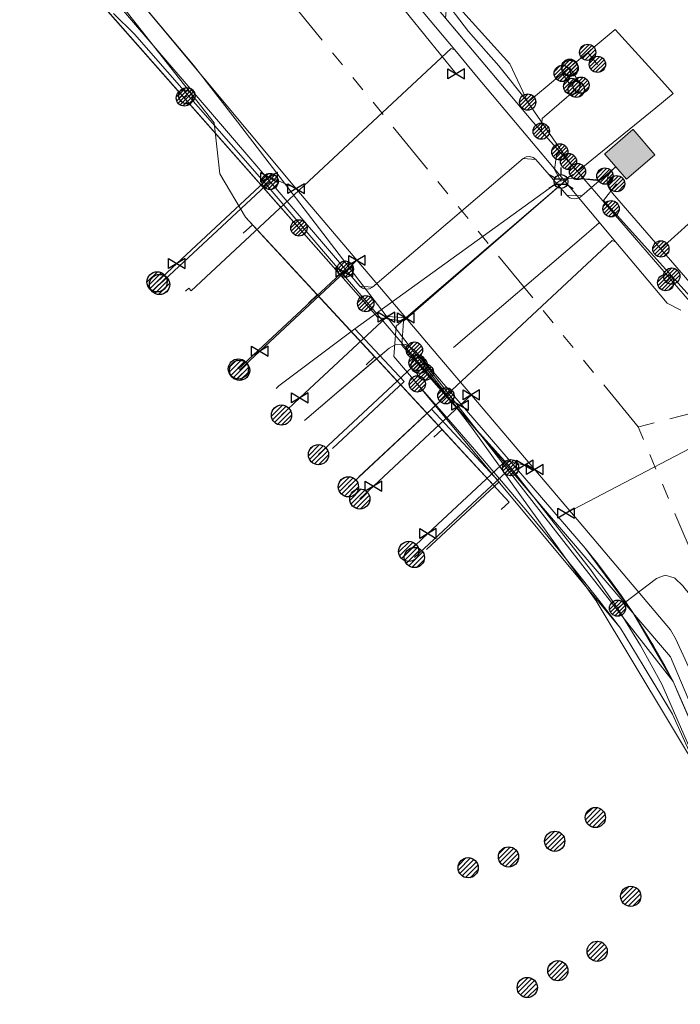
# Model space of a CAD drawing. Header units: metres. Extents: x 197355 to 199157, y 355772 to 356286.
# Tile 145 of 256: x 197739 to 197776, y 356157 to 356212. Entities that reach past the tile are written whole.
import ezdxf
from ezdxf.enums import TextEntityAlignment as Align
from ezdxf.lldxf.tags import DXFTag

# ---------------------------------------------------------------- set-up
doc = ezdxf.new("R2010")
doc.units = ezdxf.units.M
doc.linetypes.add('RI-GWA', pattern=[18.45, 6, -1.8, 1.75, -1.8, 1.75, -1.8, 1.75, -1.8])
for name, color, linetype, lineweight in [('B-WE-KL-DATA_ENEXISNETBEHEERB.V.-G', 90, 'KL-DATA-N', 18), ('B-WE-KL-DATA_HULPSTUK_KPNB.V.-S', 90, 'Continuous', 25), ('B-WE-KL-DATA_KABELBUNDEL_KPNB.V.-G', 90, 'Continuous', 18), ('B-WE-KL-DATA_KABELBUNDEL_ZIGGOB.V.-G', 94, 'Continuous', 18), ('B-WE-KL-DATA_TELECOM_ZIGGOB.V.-G', 94, 'KL-TELECOM-ALGEMEEN-N', 18), ('B-WE-KL-ET_LS_ENEXISNETBEHEERB.V.-G', 190, 'KL-LS-N', 18), ('B-WE-KL-ET_LS_HULPSTUK_ENEXISNETBEHEERB.V.-G', 190, 'Continuous', 18), ('B-WE-KL-ET_LS_HULPSTUK_ENEXISNETBEHEERB.V.-S', 190, 'Continuous', 25), ('B-WE-KL-ET_LS_KABELBUNDEL_ENEXISNETBEHEERB.V.-G', 190, 'KL-BUNDEL-N', 18), ('B-WE-KL-ET_LS_PUTKAST_ENEXISNETBEHEERB.V.-G', 190, 'Continuous', 18), ('B-WE-KL-ET_LS_PUTKAST_ENEXISNETBEHEERB.V.-V', 190, 'Continuous', 18), ('B-WE-KL-ET_MS_10 kV_ENEXISNETBEHEERB.V.-G', 130, 'KL-MS-N', 18), ('B-WE-KL-ET_MS_ENEXISNETBEHEERB.V.-G', 130, 'KL-MS-N', 18), ('B-WE-KL-ET_MS_HULPSTUK_MOF_ENEXISNETBEHEERB.V.-S', 130, 'Continuous', 25), ('B-WE-KL-GAS_HULPSTUK_ENEXISNETBEHEERB.V.-S', 30, 'Continuous', 25), ('B-WE-KL-GAS_LD_AANSLUITLEIDING_30 MBAR_PE_32_ENEXISNETBEHEERB.V.-G', 50, 'KL-GAS-LD-N', 18), ('B-WE-KL-GAS_LD_ENEXISNETBEHEERB.V.-G', 50, 'KL-GAS-LD-N', 18), ('B-WE-KL-GAS_LD_HOOFDLEIDING_30 MBAR_PVC_ENEXISNETBEHEERB.V.-G', 50, 'KL-GAS-LD-N', 18), ('B-WE-KL-WATER_TRANSPORTLEIDING_NVWATERLEIDINGMAATSCHAPPIJLIMBURG-G', 170, 'KL-WATER-TR-N', 18), ('B-WE-OG-BEBOUWING_LAGE TRAFO_ENEXISNETBEHEERB.V.-G', 7, 'Continuous', 18), ('B-WE-OG-BEBOUWING_LAGE TRAFO_ENEXISNETBEHEERB.V.-V', 7, 'Continuous', 18), ('B-WE-RI-GWA_GEMEENTEROERMOND-G', 30, 'RI-GWA', 18)]:
    doc.layers.add(name, color=color, linetype=linetype, lineweight=lineweight)
doc.styles.add('NLCS-ISO', font='NLCS-ISO.ttf')
doc.styles.get("Standard").update_dxf_attribs({"font": 'isocp.shx'})
doc.linetypes.add('KL-BUNDEL-N', pattern='A,28,-5,[103,NLCS.SHX,S=1.25,R=0,X=0,Y=0],-5,[103,NLCS.SHX,S=1.25,R=0,X=0,Y=0],-5,[103,NLCS.SHX,S=1.25,R=0,X=0,Y=0],-5,[103,NLCS.SHX,S=1.25,R=0,X=0,Y=0],-5', length=53)
tags = doc.linetypes.add('KL-DATA-N', pattern='A,4,-1,[101,NLCS.SHX,S=0.5,R=0,X=0,Y=0],-1,4,-1,["D",Standard,S=1,R=0,X=-0.25,Y=-0.5],-1.5', length=12.5).pattern_tags.tags
tags[18] = DXFTag(74, 10)
tags = doc.linetypes.add('KL-GAS-LD-N', pattern='A,4,-1,[69,NLCS.SHX,S=0.5,R=0,X=0,Y=0],-1,4,-1,["L",Standard,S=1,R=0,X=0.25,Y=-0.5],-2', length=13).pattern_tags.tags
tags[18] = DXFTag(74, 10)
tags = doc.linetypes.add('KL-LS-N', pattern='A,4,-1,[103,NLCS.SHX,S=0.75,R=0,X=0,Y=0],-1,4,-1,["L",Standard,S=1,R=0,X=0,Y=-0.5],-2', length=13).pattern_tags.tags
tags[18] = DXFTag(74, 10)
tags = doc.linetypes.add('KL-MS-N', pattern='A,4,-1,[103,NLCS.SHX,S=0.75,R=0,X=0,Y=0],-1,4,-1,["M",Standard,S=1,R=0,X=0,Y=-0.5],-2', length=13).pattern_tags.tags
tags[18] = DXFTag(74, 10)
doc.linetypes.add('KL-TELECOM-ALGEMEEN-N', pattern='A,7,-1,[101,NLCS.SHX,S=0.5,R=0,X=0,Y=0],-1', length=9)
doc.linetypes.add('KL-WATER-TR-N', pattern='A,7,-0.5,[168,NLCS.SHX,S=0.75,R=0,X=0.75,Y=0],-2,[168,NLCS.SHX,S=0.75,R=0,X=0.75,Y=0],-2', length=11.5)

# ---------------------------------------------------------------- blocks, each defined once
blk = doc.blocks.new('SKL-ET_HULP_MOF-SO')
h = blk.add_hatch()
h.set_pattern_fill('ANSI31', color=256, scale=6, style=0)
h.set_pattern_definition([(45, (-2.25, -126.982), (-0.53033, 0.53033), [])])
edge = h.paths.add_edge_path()
edge.add_arc((0, 0), 2.25, 0, 360)
at = {"linetype": 'Continuous'}
blk.add_circle((0, 0), 2.25, dxfattribs=at)
blk = doc.blocks.new('SKL-WTB_HULP_AFSLUITER-SO')
for p, q in [((2.3, 1.37), (-2.3, -1.37)), ((-2.3, 1.37), (2.3, -1.37)), ((2.3, -1.37), (2.3, 1.37))]:
    blk.add_line(p, q)
at = {"ltscale": 0.1}
blk.add_line((-2.3, -1.37), (-2.3, 1.37), dxfattribs=at)
blk = doc.blocks.new('SKL-WTB_HULP_AANSLUITPUNT-SO')
h = blk.add_hatch()
h.set_pattern_fill('ANSI31', color=256, scale=3, style=0)
h.set_pattern_definition([(45, (-1.125, -63.491), (-0.265165, 0.265165), [])])
edge = h.paths.add_edge_path()
edge.add_arc((0, 0), 1.12, 0, 360)
at = {"linetype": 'Continuous'}
blk.add_circle((0, 0), 1.12, dxfattribs=at)
blk = doc.blocks.new('SKL-ET_HULP_AANSLUITPUNT-SO')
h = blk.add_hatch()
h.set_pattern_fill('ANSI31', color=256, scale=30, style=0)
h.set_pattern_definition([(45, (-11.25, -634.91), (-2.65165, 2.65165), [])])
edge = h.paths.add_edge_path()
edge.add_arc((0, 0), 11.2, 0, 360)
at = {"linetype": 'Continuous'}
blk.add_circle((0, 0), 11.2, dxfattribs=at)
blk = doc.blocks.new('B-SIE-WEG_LICHTMAST-SO')
at = {"ltscale": 0.1}
for p, q in [((0, 0.386), (0, 0.772)), ((-0.334, 0.193), (-0.668, 0.386)), ((0.334, 0.193), (0.668, 0.386)), ((-0.334, -0.193), (-0.668, -0.386)), ((0, -0.386), (0, -0.772)), ((0.334, -0.193), (0.668, -0.386))]:
    blk.add_line(p, q, dxfattribs=at)
at = {"flags": 128}
for points in [[(-0.354, 0.152), (0.354, 0.152)], [(-0.354, -0.152), (0.354, -0.152)]]:
    blk.add_lwpolyline(points, dxfattribs=at)
at = {"ltscale": 0.1}
blk.add_circle((0, 0), 0.386, dxfattribs=at)
at = {"style": 'NLCS-ISO'}
blk.add_attdef('TYPE', text='', height=0.549, dxfattribs=at).set_placement((0, 0.772), align=Align.BOTTOM_CENTER)

msp = doc.modelspace()

# ---------------------------------------------------------------- hatches: boundary and pattern name
at = {"layer": 'B-WE-KL-ET_LS_PUTKAST_ENEXISNETBEHEERB.V.-V'}
msp.add_hatch(color=256, dxfattribs=at).paths.add_polyline_path([(197772.598, 356203.045), (197774.171, 356204.386), (197774.175, 356204.393), (197774.173, 356204.401), (197772.962, 356205.8), (197772.955, 356205.803), (197772.947, 356205.801), (197771.388, 356204.451), (197771.385, 356204.444), (197771.387, 356204.436), (197772.588, 356203.048), (197772.596, 356203.045)])
at = {"layer": 'B-WE-OG-BEBOUWING_LAGE TRAFO_ENEXISNETBEHEERB.V.-V'}
msp.add_hatch(color=256, dxfattribs=at).paths.add_polyline_path([(197772.598, 356203.045), (197774.171, 356204.386), (197774.175, 356204.393), (197774.173, 356204.401), (197772.962, 356205.8), (197772.955, 356205.803), (197772.947, 356205.801), (197771.388, 356204.451), (197771.385, 356204.444), (197771.387, 356204.436), (197772.588, 356203.048), (197772.596, 356203.045)])

# ---------------------------------------------------------------- linework, layer by layer
at = {"layer": 'B-WE-KL-DATA_ENEXISNETBEHEERB.V.-G', "ltscale": 0.5, "flags": 128}
msp.add_lwpolyline([(197768.477, 356202.32), (197760.908, 356195.817)], dxfattribs=at)
at = {"layer": 'B-WE-KL-DATA_KABELBUNDEL_KPNB.V.-G', "ltscale": 0.5, "flags": 128}
for points in [[(197750.584, 356227.823), (197752.685, 356225.658), (197753.563, 356224.752), (197760.77, 356215.265), (197763.833, 356211.233), (197765.528, 356209.319), (197767.121, 356207.319), (197767.121, 356207.319)], [(197787.276, 356146.342), (197782.248, 356158.896), (197777.007, 356169.519), (197770.916, 356179.678), (197764.016, 356189.305), (197751.044, 356206.229), (197748.595, 356209.366), (197738.677, 356221.184)], [(197761.281, 356214.722), (197763.179, 356212.706), (197766.132, 356209.433), (197767.121, 356207.319)], [(197770.446, 356210.073), (197770.446, 356210.073), (197770.853, 356210.411), (197771.97, 356211.336), (197772.527, 356210.723), (197774.55, 356208.496), (197775.189, 356207.793), (197774.215, 356206.999), (197771.272, 356204.601), (197769.881, 356203.468)], [(197769.453, 356209.251), (197770.446, 356210.073)], [(197770.446, 356210.074), (197770.446, 356210.073), (197770.985, 356209.408)], [(197769.037, 356208.907), (197769.453, 356209.251)], [(197769.475, 356209.186), (197770.076, 356208.257)], [(197767.121, 356207.319), (197768.194, 356208.209), (197769.037, 356208.907)], [(197769.038, 356208.907), (197769.557, 356208.189)], [(197767.121, 356207.319), (197769.395, 356204.032), (197769.881, 356203.468)], [(197769.881, 356203.468), (197776.898, 356195.347)]]:
    msp.add_lwpolyline(points, dxfattribs=at)
at = {"layer": 'B-WE-KL-DATA_KABELBUNDEL_ZIGGOB.V.-G', "ltscale": 0.5, "flags": 128}
for points in [[(197728.386, 356216.422), (197733.329, 356220.627), (197733.895, 356221.015), (197734.525, 356221.286), (197735.54, 356221.45), (197736.558, 356221.313), (197737.492, 356220.886), (197738.263, 356220.206), (197744.746, 356212.519), (197749.754, 356206.17), (197750.06, 356203.345), (197751.492, 356200.933), (197751.872, 356200.522)], [(197751.872, 356200.522), (197751.361, 356200.046)], [(197755.464, 356196.638), (197751.872, 356200.522)], [(197755.464, 356196.638), (197754.971, 356196.179)], [(197758.641, 356193.202), (197755.464, 356196.638)], [(197793.058, 356134.628), (197784.747, 356153.327), (197775.19, 356175.197), (197760.834, 356193.585), (197760.352, 356193.883), (197759.779, 356193.866), (197759.44, 356193.677), (197758.749, 356193.085)], [(197758.641, 356193.202), (197758.164, 356192.757)], [(197758.749, 356193.085), (197758.641, 356193.202)], [(197758.749, 356193.085), (197754.75, 356189.662)], [(197762.374, 356189.165), (197758.749, 356193.085)], [(197762.374, 356189.165), (197761.916, 356188.737)], [(197765.655, 356184.732), (197766.094, 356185.142), (197762.374, 356189.165)]]:
    msp.add_lwpolyline(points, dxfattribs=at)
at = {"layer": 'B-WE-KL-DATA_TELECOM_ZIGGOB.V.-G', "ltscale": 0.5, "flags": 128}
for points in [[(197719.743, 356225.047), (197720.262, 356224.411), (197720.648, 356224.728), (197728.386, 356216.422), (197728.886, 356216.888), (197733.329, 356220.627), (197733.602, 356220.835), (197733.895, 356221.015), (197734.203, 356221.166), (197734.525, 356221.286), (197734.858, 356221.374), (197735.197, 356221.429), (197735.54, 356221.45), (197735.883, 356221.438), (197736.224, 356221.392), (197736.558, 356221.313), (197736.883, 356221.201), (197737.195, 356221.058), (197737.492, 356220.886), (197737.771, 356220.685), (197738.029, 356220.457), (197738.263, 356220.206), (197744.746, 356212.519), (197749.754, 356206.17), (197750.06, 356203.345), (197751.492, 356200.933), (197755.464, 356196.638), (197754.971, 356196.179)], [(197719.743, 356225.047), (197720.262, 356224.411), (197720.648, 356224.728), (197728.386, 356216.422), (197728.886, 356216.888), (197733.329, 356220.627), (197733.602, 356220.835), (197733.895, 356221.015), (197734.203, 356221.166), (197734.525, 356221.286), (197734.858, 356221.374), (197735.197, 356221.429), (197735.54, 356221.45), (197735.883, 356221.438), (197736.224, 356221.392), (197736.558, 356221.313), (197736.883, 356221.201), (197737.195, 356221.058), (197737.492, 356220.886), (197737.771, 356220.685), (197738.029, 356220.457), (197738.263, 356220.206), (197744.746, 356212.519), (197749.754, 356206.17), (197750.06, 356203.345), (197751.492, 356200.933), (197758.641, 356193.202), (197758.164, 356192.757)], [(197719.743, 356225.047), (197720.262, 356224.411), (197720.648, 356224.728), (197728.386, 356216.422), (197728.886, 356216.888), (197733.329, 356220.627), (197733.602, 356220.835), (197733.895, 356221.015), (197734.203, 356221.166), (197734.525, 356221.286), (197734.858, 356221.374), (197735.197, 356221.429), (197735.54, 356221.45), (197735.883, 356221.438), (197736.224, 356221.392), (197736.558, 356221.313), (197736.883, 356221.201), (197737.195, 356221.058), (197737.492, 356220.886), (197737.771, 356220.685), (197738.029, 356220.457), (197738.263, 356220.206), (197744.746, 356212.519), (197749.754, 356206.17), (197750.06, 356203.345), (197751.492, 356200.933), (197751.872, 356200.522), (197751.361, 356200.046)], [(197761.916, 356188.737), (197762.374, 356189.165), (197751.492, 356200.933), (197750.06, 356203.345), (197749.754, 356206.17), (197744.746, 356212.519), (197738.263, 356220.206), (197738.029, 356220.457), (197737.771, 356220.685), (197737.492, 356220.886), (197737.195, 356221.058), (197736.883, 356221.201), (197736.558, 356221.313), (197736.224, 356221.392), (197735.883, 356221.438), (197735.54, 356221.45), (197735.197, 356221.429), (197734.858, 356221.374), (197734.525, 356221.286), (197734.203, 356221.166), (197733.895, 356221.015), (197733.602, 356220.835), (197733.329, 356220.627), (197728.886, 356216.888), (197728.386, 356216.422), (197720.648, 356224.728), (197720.262, 356224.411), (197719.743, 356225.047)], [(197765.655, 356184.732), (197766.094, 356185.142), (197751.492, 356200.933), (197750.06, 356203.345), (197749.754, 356206.17), (197744.746, 356212.519), (197738.263, 356220.206), (197738.029, 356220.457), (197737.771, 356220.685), (197737.492, 356220.886), (197737.195, 356221.058), (197736.883, 356221.201), (197736.558, 356221.313), (197736.224, 356221.392), (197735.883, 356221.438), (197735.54, 356221.45), (197735.197, 356221.429), (197734.858, 356221.374), (197734.525, 356221.286), (197734.203, 356221.166), (197733.895, 356221.015), (197733.602, 356220.835), (197733.329, 356220.627), (197728.886, 356216.888), (197728.386, 356216.422), (197720.648, 356224.728), (197720.262, 356224.411), (197719.743, 356225.047)], [(197734.343, 355936.889), (197726.248, 355954.176), (197718.981, 355968.61), (197713.819, 355978.375), (197709.249, 355986.678), (197706.461, 355991.548), (197700.866, 355999.91), (197689.902, 356020.086), (197687.172, 356025.013), (197683.061, 356031.91), (197683.008, 356032.139), (197683.063, 356032.388), (197683.452, 356032.807), (197760.347, 356076.779), (197798.819, 356094.394), (197799.211, 356094.691), (197799.354, 356094.898), (197799.504, 356095.391), (197799.362, 356096.174), (197786.181, 356126.067), (197791.495, 356128.14), (197792.561, 356133.259), (197792.265, 356134.283), (197793.058, 356134.628), (197784.747, 356153.327), (197775.19, 356175.197), (197760.834, 356193.585), (197760.352, 356193.883), (197759.779, 356193.866), (197759.44, 356193.677), (197754.75, 356189.662)], [(197754.75, 356189.662), (197759.44, 356193.677), (197759.779, 356193.866), (197760.352, 356193.883), (197760.834, 356193.585), (197775.19, 356175.197), (197784.747, 356153.327), (197793.058, 356134.628), (197792.265, 356134.283), (197792.561, 356133.259), (197791.881, 356129.992), (197792.901, 356130.521), (197806.217, 356136.252), (197806.776, 356136.432), (197808.051, 356136.559), (197810.344, 356136.2), (197811.915, 356136.348), (197815.421, 356137.4), (197821.984, 356139.217), (197828.038, 356140.721), (197834.81, 356142.189), (197838.476, 356142.944), (197849.35, 356144.74), (197857.154, 356145.729), (197864.125, 356146.397), (197869.268, 356146.739), (197877.188, 356146.727), (197883.987, 356146.55), (197895.291, 356146.053), (197907.435, 356144.712), (197957.963, 356139.902), (197970.15, 356139.297)]]:
    msp.add_lwpolyline(points, dxfattribs=at)
at = {"layer": 'B-WE-KL-ET_LS_ENEXISNETBEHEERB.V.-G', "ltscale": 0.5, "flags": 128}
for points in [[(197769.383, 356204.025), (197767.402, 356206.225), (197762.089, 356212.537), (197760.196, 356214.867), (197751.127, 356225.556), (197737.663, 356240.686), (197734.455, 356243.819)], [(197754.446, 356200.342), (197737.797, 356219.237), (197734.652, 356222.468), (197727.923, 356229.862), (197727.347, 356230.436)], [(197772.007, 356203.736), (197771.079, 356202.944), (197770.26, 356203.052), (197767.402, 356206.225), (197762.56, 356211.978), (197762.884, 356215.691), (197763.091, 356218.312), (197755.77, 356226.859), (197756.018, 356228.394), (197756.704, 356228.826), (197757.333, 356229.182)], [(197772.007, 356203.736), (197771.089, 356202.953), (197770.125, 356202.112), (197769.284, 356202.156), (197767.581, 356204.13), (197766.871, 356204.188), (197759.282, 356197.712), (197758.529, 356197.065), (197757.823, 356197.119), (197737.318, 356221.012), (197733.12, 356221.191), (197732.67, 356220.819), (197731.966, 356220.886), (197731.141, 356221.885), (197725.687, 356228.566), (197724.984, 356228.637), (197722.632, 356226.715), (197723.092, 356227.09), (197722.632, 356226.715), (197715.629, 356220.938)], [(197772.007, 356203.736), (197771.079, 356202.944), (197770.26, 356203.052), (197767.402, 356206.225), (197762.56, 356211.978), (197762.884, 356215.691), (197763.091, 356218.312), (197755.77, 356226.859), (197756.018, 356228.394), (197756.704, 356228.826)], [(197758.146, 356196.143), (197741.238, 356215.331), (197741.033, 356216.104), (197741.341, 356216.842), (197750.623, 356224.841), (197750.76, 356225.094), (197750.905, 356225.534), (197750.895, 356225.696), (197750.838, 356225.881), (197750.514, 356226.245)], [(197772.007, 356203.736), (197771.089, 356202.953), (197770.125, 356202.112), (197770.028, 356202.043), (197769.92, 356201.994), (197769.805, 356201.966), (197769.688, 356201.96), (197769.573, 356201.978), (197769.465, 356202.017), (197769.367, 356202.078), (197769.284, 356202.156), (197767.581, 356204.13), (197767.426, 356204.252), (197767.236, 356204.305), (197767.042, 356204.283), (197766.871, 356204.188), (197759.282, 356197.712), (197758.529, 356197.065), (197758.359, 356196.969), (197758.165, 356196.946), (197757.977, 356196.999), (197757.823, 356197.119), (197737.318, 356221.012), (197737.113, 356221.215), (197736.891, 356221.396), (197736.654, 356221.554), (197736.404, 356221.687), (197736.143, 356221.794), (197735.872, 356221.875), (197735.593, 356221.929), (197735.31, 356221.955), (197735.024, 356221.953), (197734.736, 356221.924), (197734.451, 356221.867), (197734.169, 356221.782), (197733.893, 356221.672), (197733.624, 356221.536), (197733.366, 356221.375), (197733.12, 356221.191), (197730.257, 356218.826), (197724.939, 356214.445), (197722.558, 356212.467), (197719.993, 356210.325), (197717.428, 356208.168), (197715.855, 356206.836), (197713.571, 356204.886), (197712.128, 356203.641), (197710.256, 356202.013), (197708.259, 356200.26), (197706.376, 356198.593), (197704.642, 356196.998), (197702.686, 356195.173), (197700.75, 356193.338), (197699.043, 356191.698), (197697.659, 356190.351), (197695.442, 356188.163), (197693.504, 356186.217), (197692.701, 356185.401), (197691.149, 356183.809), (197690.709, 356183.354), (197687.262, 356179.726), (197686.392, 356178.792), (197683.411, 356175.539), (197679.756, 356171.436)], [(197767.871, 356205.704), (197767.915, 356206.401), (197769.811, 356208.025)], [(197748.098, 356207.545), (197748.239, 356207.67)], [(197768.903, 356204.558), (197768.721, 356204.377), (197768.607, 356203.584), (197768.968, 356202.92)], [(197772.007, 356203.736), (197771.079, 356202.944), (197770.26, 356203.052), (197769.386, 356203.1), (197760.242, 356195.181), (197758.821, 356195.376), (197758.146, 356196.143)], [(197772.007, 356203.736), (197771.079, 356202.944), (197770.26, 356203.052), (197769.386, 356203.1), (197760.242, 356195.181), (197758.821, 356195.376), (197758.146, 356196.143)], [(197761.443, 356192.348), (197760.146, 356193.846), (197760.242, 356195.181), (197769.386, 356203.1), (197770.26, 356203.052), (197771.079, 356202.944), (197772.007, 356203.736)], [(197761.115, 356192.727), (197760.146, 356193.846), (197760.242, 356195.181), (197769.386, 356203.1), (197770.26, 356203.052), (197771.079, 356202.944), (197772.007, 356203.736)], [(197769.383, 356204.025), (197770.26, 356203.052), (197771.079, 356202.944), (197771.4, 356203.217)], [(197772.527, 356126.173), (197773.635, 356123.637), (197773.731, 356123.466), (197773.858, 356123.317), (197774.012, 356123.195), (197774.187, 356123.106), (197774.376, 356123.053), (197774.571, 356123.037), (197774.766, 356123.06), (197774.952, 356123.121), (197788.877, 356129.204), (197789.338, 356129.382), (197789.814, 356129.518), (197790.299, 356129.612), (197790.791, 356129.662), (197791.759, 356129.718), (197792.251, 356129.769), (197792.736, 356129.864), (197793.211, 356130.002), (197793.671, 356130.182), (197805.073, 356135.252), (197805.985, 356135.669), (197806.192, 356135.781), (197806.358, 356135.908), (197806.483, 356136.051), (197806.567, 356136.21), (197806.61, 356136.384), (197806.612, 356136.574), (197806.574, 356136.78), (197806.494, 356137.001), (197784.665, 356186.947), (197780.99, 356191.689), (197771.825, 356202.266), (197771.683, 356202.453), (197771.586, 356202.637), (197771.533, 356202.818), (197771.524, 356202.995), (197771.559, 356203.169), (197771.639, 356203.34), (197771.763, 356203.507), (197771.931, 356203.671), (197772.007, 356203.736)], [(197752.846, 356202.918), (197746.723, 356197.204)], [(197771.743, 356201.406), (197771.327, 356201.868), (197772.045, 356202.793)], [(197789.833, 356136.74), (197791.096, 356133.985), (197792.422, 356133.493), (197793.815, 356134.135), (197794.721, 356134.558), (197805.595, 356139.656), (197806.013, 356140.315), (197806.044, 356141.094), (197800.442, 356155.022), (197794.2, 356174.519), (197793.797, 356175.436), (197793.22, 356176.255), (197783.461, 356187.669), (197779.148, 356193.185), (197771.743, 356201.406)], [(197774.501, 356199.178), (197776.957, 356201.394)], [(197758.146, 356196.143), (197754.446, 356200.342)], [(197757.017, 356198.059), (197751.091, 356192.525)], [(197775.106, 356197.672), (197774.765, 356197.306)], [(197760.988, 356192.874), (197755.527, 356187.774)], [(197761.115, 356192.727), (197761.666, 356192.09), (197762.59, 356191.036), (197763.256, 356190.292), (197766.179, 356187.052), (197768.987, 356183.461), (197766.179, 356187.052), (197768.987, 356183.461), (197770.604, 356181.406), (197772.098, 356179.265), (197773.38, 356177.193), (197774.546, 356175.059), (197779.769, 356163.133)], [(197761.443, 356192.348), (197762.59, 356191.036), (197763.256, 356190.292), (197766.179, 356187.052), (197768.987, 356183.461), (197770.604, 356181.406), (197772.098, 356179.265), (197773.38, 356177.193), (197774.546, 356175.059), (197779.769, 356163.133), (197789.81, 356139.963), (197789.279, 356138.674), (197788.291, 356138.278)], [(197762.59, 356191.036), (197757.188, 356185.994)], [(197766.179, 356187.052), (197760.845, 356182.074)], [(197772.098, 356179.265), (197774.253, 356180.906), (197774.746, 356181.094), (197775.241, 356180.951), (197775.27, 356180.93), (197775.728, 356180.484), (197775.834, 356180.35), (197776.031, 356180.113), (197776.212, 356179.863), (197777.234, 356178.128)]]:
    msp.add_lwpolyline(points, dxfattribs=at)
at = {"layer": 'B-WE-KL-ET_LS_HULPSTUK_ENEXISNETBEHEERB.V.-G', "ltscale": 0.5, "flags": 128}
for points in [[(197759.282, 356197.712), (197766.871, 356204.188)], [(197761.127, 356195.947), (197768.294, 356202.154)], [(197763.012, 356193.708), (197770.227, 356199.884)]]:
    msp.add_lwpolyline(points, dxfattribs=at)
at = {"layer": 'B-WE-KL-ET_LS_KABELBUNDEL_ENEXISNETBEHEERB.V.-G', "ltscale": 0.5, "flags": 128}
for points in [[(197759.282, 356197.712), (197758.529, 356197.065), (197757.823, 356197.119), (197737.318, 356221.012), (197733.12, 356221.191), (197732.67, 356220.819)], [(197754.446, 356200.342), (197741.238, 356215.331)], [(197769.383, 356204.025), (197767.402, 356206.225), (197762.56, 356211.978)], [(197766.871, 356204.188), (197759.282, 356197.712)], [(197771.089, 356202.953), (197770.125, 356202.112), (197769.284, 356202.156), (197767.581, 356204.13), (197766.871, 356204.188)], [(197770.26, 356203.052), (197769.383, 356204.025)], [(197771.4, 356203.217), (197772.007, 356203.736)], [(197780.99, 356191.689), (197771.825, 356202.266), (197771.683, 356202.453), (197771.586, 356202.637), (197771.533, 356202.818), (197771.524, 356202.995), (197771.559, 356203.169), (197771.639, 356203.34), (197771.763, 356203.507), (197771.931, 356203.671), (197772.007, 356203.736)], [(197770.26, 356203.052), (197769.386, 356203.1), (197768.294, 356202.154)], [(197770.26, 356203.052), (197771.079, 356202.944), (197771.089, 356202.953)], [(197771.089, 356202.953), (197771.4, 356203.217)], [(197771.743, 356201.406), (197771.327, 356201.868), (197772.045, 356202.793)], [(197768.294, 356202.154), (197761.127, 356195.947)], [(197779.148, 356193.185), (197771.743, 356201.406)], [(197758.146, 356196.143), (197754.446, 356200.342)], [(197771.074, 356200.617), (197770.227, 356199.884)], [(197770.227, 356199.884), (197763.012, 356193.708)], [(197760.242, 356195.181), (197758.821, 356195.376), (197758.146, 356196.143)], [(197761.127, 356195.947), (197760.242, 356195.181)], [(197760.242, 356195.181), (197760.146, 356193.846), (197761.115, 356192.727)], [(197761.115, 356192.727), (197761.443, 356192.348)], [(197761.443, 356192.348), (197762.59, 356191.036), (197763.256, 356190.292), (197766.179, 356187.052), (197768.987, 356183.461), (197770.604, 356181.406), (197772.098, 356179.265), (197773.38, 356177.193), (197774.546, 356175.059), (197779.769, 356163.133)]]:
    msp.add_lwpolyline(points, dxfattribs=at)
at = {"layer": 'B-WE-KL-ET_LS_PUTKAST_ENEXISNETBEHEERB.V.-G', "ltscale": 0.5, "flags": 128}
msp.add_lwpolyline([(197772.598, 356203.045), (197774.171, 356204.386), (197774.175, 356204.393), (197774.173, 356204.401), (197772.962, 356205.8), (197772.955, 356205.803), (197772.947, 356205.801), (197771.388, 356204.451), (197771.385, 356204.444), (197771.387, 356204.436), (197772.588, 356203.048), (197772.596, 356203.045), (197772.598, 356203.045)], close=True, dxfattribs=at)
at = {"layer": 'B-WE-KL-ET_MS_10 kV_ENEXISNETBEHEERB.V.-G', "ltscale": 0.5, "flags": 128}
for points in [[(197761.004, 356191.695), (197759.707, 356193.212), (197759.84, 356194.904), (197760.908, 356195.817), (197767.793, 356201.726), (197768.477, 356202.32), (197769.356, 356203.105), (197770.256, 356203.058), (197771.165, 356203.003), (197772.009, 356203.733)], [(197761.004, 356191.695), (197759.707, 356193.212), (197759.84, 356194.904), (197760.908, 356195.817), (197767.793, 356201.726), (197768.477, 356202.32), (197769.356, 356203.105), (197770.256, 356203.058), (197771.165, 356203.003), (197772.009, 356203.733)], [(197763.442, 356079.242), (197798.101, 356095.111), (197798.354, 356095.263), (197798.576, 356095.458), (197798.759, 356095.689), (197798.899, 356095.95), (197798.99, 356096.23), (197799.029, 356096.523), (197799.016, 356096.818), (197798.951, 356097.106), (197786.615, 356125.053), (197786.528, 356125.449), (197786.51, 356125.854), (197786.561, 356126.257), (197786.679, 356126.645), (197786.861, 356127.007), (197787.102, 356127.333), (197787.395, 356127.614), (197787.731, 356127.841), (197789.174, 356128.589), (197789.547, 356128.965), (197789.896, 356129.363), (197790.22, 356129.781), (197790.519, 356130.218), (197790.79, 356130.673), (197791.034, 356131.143), (197791.248, 356131.627), (197791.433, 356132.123), (197791.61, 356132.714), (197791.745, 356133.317), (197791.837, 356133.927), (197791.885, 356134.542), (197791.89, 356135.16), (197791.851, 356135.776), (197791.769, 356136.388), (197791.644, 356136.992), (197791.381, 356137.653), (197787.732, 356146.437), (197786.317, 356149.738), (197775.556, 356174.34), (197775.19, 356175.197), (197774.667, 356176.176), (197774.118, 356177.14), (197773.544, 356178.089), (197772.945, 356179.023), (197772.321, 356179.941), (197771.674, 356180.842), (197771.002, 356181.726), (197770.308, 356182.591), (197760.848, 356193.57)], [(197760.848, 356193.57), (197770.308, 356182.591), (197771.002, 356181.726), (197771.674, 356180.842), (197772.321, 356179.941), (197772.945, 356179.023), (197773.544, 356178.089), (197774.118, 356177.14), (197774.667, 356176.176), (197775.19, 356175.197), (197775.556, 356174.34), (197786.317, 356149.738), (197787.732, 356146.437), (197791.381, 356137.653), (197791.644, 356136.992), (197791.769, 356136.388), (197791.851, 356135.776), (197791.89, 356135.16), (197791.885, 356134.542), (197791.837, 356133.927), (197791.745, 356133.317), (197791.61, 356132.714), (197791.385, 356131.962), (197791.359, 356131.796), (197791.356, 356131.629), (197791.376, 356131.462), (197791.419, 356131.3), (197791.484, 356131.145), (197791.569, 356131.001), (197791.674, 356130.87), (197791.795, 356130.754), (197791.931, 356130.657), (197792.08, 356130.578), (197792.237, 356130.522), (197792.401, 356130.487), (197792.568, 356130.475), (197792.736, 356130.486), (197792.9, 356130.52), (197806.216, 356136.251), (197806.55, 356136.368), (197806.893, 356136.459), (197807.241, 356136.521), (197807.594, 356136.556), (197807.948, 356136.563), (197808.301, 356136.541), (197808.652, 356136.491), (197808.997, 356136.413), (197809.355, 356136.325), (197809.718, 356136.259), (197810.084, 356136.216), (197810.452, 356136.197), (197810.821, 356136.2), (197811.188, 356136.226), (197811.554, 356136.276), (197811.915, 356136.348), (197814.554, 356137.145), (197817.201, 356137.912), (197819.857, 356138.65), (197822.522, 356139.357), (197825.194, 356140.035), (197827.873, 356140.682), (197830.56, 356141.299), (197833.253, 356141.886), (197836.863, 356142.636), (197840.088, 356143.251), (197844.396, 356143.979), (197847.469, 356144.463), (197850.547, 356144.908), (197853.631, 356145.314), (197856.72, 356145.681), (197859.813, 356146.008), (197862.91, 356146.296), (197866.011, 356146.545), (197869.114, 356146.754), (197873.811, 356146.762), (197878.507, 356146.703), (197883.202, 356146.578), (197887.895, 356146.385), (197892.584, 356146.126), (197897.27, 356145.8), (197901.95, 356145.408), (197906.624, 356144.949), (197935.982, 356141.959), (197940.676, 356141.465), (197945.374, 356141.012), (197950.077, 356140.6), (197954.782, 356140.229), (197957.591, 356140.027)], [(197651.962, 356032.207), (197652.291, 356032.549), (197652.628, 356032.862), (197652.973, 356033.148), (197653.324, 356033.404), (197653.682, 356033.631), (197654.047, 356033.829), (197654.417, 356033.997), (197654.792, 356034.135), (197655.369, 356034.247), (197655.981, 356034.399), (197656.625, 356034.592), (197657.296, 356034.824), (197657.549, 356034.993), (197657.749, 356035.196), (197657.892, 356035.428), (197657.976, 356035.686), (197658, 356035.965), (197657.962, 356036.26), (197657.864, 356036.565), (197657.708, 356036.875), (197645.138, 356052.453), (197645.079, 356052.584), (197645.047, 356052.723), (197645.041, 356052.866), (197645.062, 356053.007), (197645.109, 356053.143), (197645.181, 356053.266), (197645.275, 356053.375), (197654.451, 356060.612), (197658.418, 356063.253), (197659.263, 356063.899), (197665.258, 356067.735), (197667.245, 356069.071), (197669.246, 356070.387), (197671.259, 356071.683), (197673.286, 356072.958), (197675.326, 356074.212), (197677.378, 356075.445), (197679.443, 356076.658), (197681.52, 356077.849), (197683.609, 356079.019), (197685.71, 356080.168), (197687.823, 356081.296), (197689.947, 356082.402), (197692.082, 356083.486), (197694.227, 356084.549), (197696.384, 356085.589), (197698.551, 356086.608), (197714.118, 356093.584), (197717.777, 356095.199), (197722.739, 356097.271), (197727.688, 356099.373), (197732.624, 356101.507), (197758.158, 356112.723), (197764.692, 356115.683), (197771.242, 356118.608), (197777.807, 356121.498), (197784.934, 356124.592), (197785.465, 356124.861), (197785.98, 356125.16), (197786.478, 356125.488), (197786.956, 356125.843), (197787.413, 356126.225), (197787.848, 356126.631), (197788.26, 356127.062), (197788.646, 356127.516), (197789.006, 356127.99), (197789.339, 356128.484), (197789.643, 356128.996), (197789.918, 356129.525), (197790.163, 356130.068), (197790.376, 356130.624), (197790.558, 356131.191), (197790.819, 356131.904), (197791.021, 356132.637), (197791.162, 356133.383), (197791.242, 356134.139), (197791.261, 356134.898), (197791.217, 356135.656), (197791.111, 356136.409), (197790.945, 356137.15), (197784.886, 356151.732), (197775.137, 356173.394), (197774.776, 356173.999), (197773.524, 356176.082), (197772.261, 356178.159), (197771.064, 356179.706), (197769.806, 356181.294), (197768.488, 356182.925), (197767.11, 356184.597), (197765.673, 356186.31), (197764.176, 356188.064), (197762.619, 356189.859), (197761.004, 356191.695)], [(198073.533, 356149.59), (198070.309, 356152.767), (198068.223, 356153.01), (198042.341, 356155.473), (198041.982, 356155.151), (198041.811, 356154.701), (198040.335, 356148.012), (198039.658, 356145.787), (198038.575, 356143.002), (198036.592, 356140.767), (198032.967, 356139.011), (198028.955, 356138.666), (198016.846, 356138.947), (197987.124, 356138.494), (197956.858, 356141.613), (197936.14, 356143.425), (197924.139, 356144.524), (197906.802, 356146.237), (197895.082, 356147.376), (197895.219, 356147.354), (197871.298, 356149.125), (197854.677, 356151.887), (197845.534, 356151.413), (197836.553, 356149.631), (197834.279, 356148.961), (197832.032, 356148.207), (197820.366, 356143.689), (197809.1, 356138.251), (197791.239, 356130.533), (197790.694, 356130.651), (197790.558, 356131.191), (197791.242, 356134.139), (197790.945, 356137.15), (197784.886, 356151.732), (197775.137, 356173.394), (197773.524, 356176.082), (197772.261, 356178.159), (197761.004, 356191.695)]]:
    msp.add_lwpolyline(points, dxfattribs=at)
at = {"layer": 'B-WE-KL-ET_MS_ENEXISNETBEHEERB.V.-G', "ltscale": 0.5, "flags": 128}
for points in [[(197768.477, 356202.32), (197769.356, 356203.105), (197770.256, 356203.058), (197771.165, 356203.003), (197772.009, 356203.733)], [(197760.908, 356195.817), (197767.793, 356201.726), (197768.477, 356202.32)], [(197761.004, 356191.695), (197759.707, 356193.212), (197759.84, 356194.904), (197760.908, 356195.817)], [(197760.848, 356193.57), (197770.308, 356182.591), (197772.945, 356179.023), (197775.19, 356175.197), (197775.556, 356174.34), (197786.317, 356149.738), (197787.732, 356146.437), (197791.381, 356137.653), (197791.644, 356136.992), (197791.885, 356134.542), (197791.433, 356132.123)], [(197790.558, 356131.191), (197791.242, 356134.139), (197790.945, 356137.15), (197784.886, 356151.732), (197775.137, 356173.394), (197773.524, 356176.082), (197772.261, 356178.159), (197761.004, 356191.695)]]:
    msp.add_lwpolyline(points, dxfattribs=at)
at = {"layer": 'B-WE-KL-GAS_LD_AANSLUITLEIDING_30 MBAR_PE_32_ENEXISNETBEHEERB.V.-G', "ltscale": 0.5, "flags": 128}
for points in [[(197752.795, 356203.145), (197747.683, 356198.375)], [(197754.288, 356202.52), (197752.833, 356203.151), (197752.795, 356203.145)], [(197747.683, 356198.375), (197746.586, 356197.351)], [(197757.663, 356198.547), (197756.971, 356197.898)], [(197756.971, 356197.898), (197752.285, 356193.506)], [(197759.297, 356195.398), (197754.5, 356190.921)], [(197760.374, 356195.356), (197759.397, 356195.433), (197759.297, 356195.398)], [(197752.285, 356193.506), (197751.159, 356192.45)], [(197763.999, 356191.088), (197763.38, 356190.511)], [(197754.5, 356190.921), (197753.479, 356189.967)], [(197763.38, 356190.511), (197758.572, 356186.023)], [(197766.965, 356187.193), (197765.907, 356187.426), (197761.596, 356183.404)], [(197767.516, 356186.95), (197766.965, 356187.193)], [(197758.572, 356186.023), (197757.817, 356185.319)]]:
    msp.add_lwpolyline(points, dxfattribs=at)
at = {"layer": 'B-WE-KL-GAS_LD_ENEXISNETBEHEERB.V.-G', "ltscale": 0.5, "flags": 128}
for points in [[(197751.008, 356223.912), (197763.153, 356208.878)], [(197792.962, 356134.153), (197775.041, 356176.563), (197752.516, 356202.885), (197745.329, 356211.086), (197744.17, 356212.223)], [(197779.354, 356189.813), (197769.259, 356184.531)], [(197761.596, 356183.404), (197760.53, 356182.41)]]:
    msp.add_lwpolyline(points, dxfattribs=at)
at = {"layer": 'B-WE-KL-GAS_LD_HOOFDLEIDING_30 MBAR_PVC_ENEXISNETBEHEERB.V.-G', "ltscale": 0.5, "flags": 128}
msp.add_lwpolyline([(197741.66, 356217.685), (197754.225, 356202.594), (197770.49, 356183.449), (197775.038, 356178.064), (197775.305, 356177.583), (197793.717, 356137.562), (197794.389, 356136.037)], dxfattribs=at)
at = {"layer": 'B-WE-KL-WATER_TRANSPORTLEIDING_NVWATERLEIDINGMAATSCHAPPIJLIMBURG-G', "ltscale": 0.5, "flags": 128}
for points in [[(197738.808, 356239.271), (197761.331, 356212.298), (197763.079, 356210.205), (197764.29, 356208.755), (197769.192, 356202.914), (197772.009, 356199.557), (197773.098, 356198.26), (197774.845, 356196.167), (197775.599, 356195.779)], [(197763.079, 356210.205), (197763.033, 356210.224), (197762.878, 356210.29), (197748.475, 356196.849), (197748.339, 356196.995), (197748.165, 356196.833)], [(197769.192, 356202.914), (197769.146, 356202.935), (197768.982, 356203.009), (197757.55, 356194.756)], [(197772.009, 356199.557), (197771.963, 356199.576), (197771.808, 356199.642), (197761.791, 356190.295)], [(197757.55, 356194.756), (197753.333, 356191.591), (197753.191, 356191.45)], [(197757.55, 356194.756), (197760.279, 356191.832), (197756.3, 356188.118)], [(197761.791, 356190.295), (197757.77, 356186.543)], [(197761.791, 356190.295), (197765.541, 356186.272), (197761.518, 356182.522)]]:
    msp.add_lwpolyline(points, dxfattribs=at)
at = {"layer": 'B-WE-OG-BEBOUWING_LAGE TRAFO_ENEXISNETBEHEERB.V.-G', "ltscale": 0.5, "flags": 128}
msp.add_lwpolyline([(197772.598, 356203.045), (197774.171, 356204.386), (197774.175, 356204.393), (197774.173, 356204.401), (197772.962, 356205.8), (197772.955, 356205.803), (197772.947, 356205.801), (197771.388, 356204.451), (197771.385, 356204.444), (197771.387, 356204.436), (197772.588, 356203.048), (197772.596, 356203.045), (197772.598, 356203.045)], close=True, dxfattribs=at)
at = {"layer": 'B-WE-RI-GWA_GEMEENTEROERMOND-G', "ltscale": 0.5, "flags": 128}
for points in [[(197773.237, 356189.312), (197751.41, 356216.059)], [(197786.845, 356192.812), (197773.237, 356189.312)], [(197798.11, 356130.816), (197773.237, 356189.312)]]:
    msp.add_lwpolyline(points, dxfattribs=at)

# ---------------------------------------------------------------- block references
at = {"layer": 'B-WE-KL-DATA_HULPSTUK_KPNB.V.-S', "xscale": 0.2, "yscale": 0.2, "zscale": 0.2}
for p in [(197770.446, 356210.074), (197770.446, 356210.073), (197770.446, 356210.073), (197769.453, 356209.251), (197769.453, 356209.251), (197769.475, 356209.186), (197770.985, 356209.408), (197770.985, 356209.408), (197769.037, 356208.907), (197769.037, 356208.907), (197769.038, 356208.907), (197769.557, 356208.189), (197770.076, 356208.257), (197767.121, 356207.319), (197767.121, 356207.319), (197767.121, 356207.319), (197767.121, 356207.319), (197769.881, 356203.468), (197769.881, 356203.468), (197769.881, 356203.468)]:
    msp.add_blockref('SKL-ET_HULP_MOF-SO', p, dxfattribs=at)
at = {"layer": 'B-WE-KL-ET_LS_HULPSTUK_ENEXISNETBEHEERB.V.-S'}
for name, p, xscale, yscale, zscale in [('SKL-ET_HULP_MOF-SO', (197769.811, 356208.025), 0.2, 0.2, 0.2), ('SKL-ET_HULP_MOF-SO', (197748.098, 356207.545), 0.2, 0.2, 0.2), ('SKL-ET_HULP_MOF-SO', (197748.239, 356207.67), 0.2, 0.2, 0.2), ('SKL-ET_HULP_MOF-SO', (197767.871, 356205.704), 0.2, 0.2, 0.2), ('SKL-ET_HULP_MOF-SO', (197768.903, 356204.558), 0.2, 0.2, 0.2), ('SKL-ET_HULP_MOF-SO', (197769.383, 356204.025), 0.2, 0.2, 0.2), ('SKL-ET_HULP_MOF-SO', (197771.4, 356203.217), 0.2, 0.2, 0.2), ('SKL-ET_HULP_MOF-SO', (197752.846, 356202.918), 0.2, 0.2, 0.2), ('SKL-ET_HULP_MOF-SO', (197772.045, 356202.793), 0.2, 0.2, 0.2), ('SKL-ET_HULP_MOF-SO', (197771.743, 356201.406), 0.2, 0.2, 0.2), ('SKL-ET_HULP_MOF-SO', (197754.446, 356200.342), 0.2, 0.2, 0.2), ('SKL-ET_HULP_MOF-SO', (197774.501, 356199.178), 0.2, 0.2, 0.2), ('SKL-ET_HULP_MOF-SO', (197757.017, 356198.059), 0.2, 0.2, 0.2), ('SKL-ET_HULP_MOF-SO', (197775.106, 356197.672), 0.2, 0.2, 0.2), ('SKL-ET_HULP_AANSLUITPUNT-SO', (197746.723, 356197.204), 0.05, 0.05, 0.05), ('SKL-ET_HULP_MOF-SO', (197774.765, 356197.306), 0.2, 0.2, 0.2), ('SKL-ET_HULP_MOF-SO', (197758.146, 356196.143), 0.2, 0.2, 0.2), ('SKL-ET_HULP_MOF-SO', (197758.146, 356196.143), 0.2, 0.2, 0.2), ('SKL-ET_HULP_MOF-SO', (197760.988, 356192.874), 0.2, 0.2, 0.2), ('SKL-ET_HULP_MOF-SO', (197761.115, 356192.727), 0.2, 0.2, 0.2), ('SKL-ET_HULP_AANSLUITPUNT-SO', (197751.091, 356192.525), 0.05, 0.05, 0.05), ('SKL-ET_HULP_MOF-SO', (197761.443, 356192.348), 0.2, 0.2, 0.2), ('SKL-ET_HULP_MOF-SO', (197762.59, 356191.036), 0.2, 0.2, 0.2), ('SKL-ET_HULP_AANSLUITPUNT-SO', (197755.527, 356187.774), 0.05, 0.05, 0.05), ('SKL-ET_HULP_MOF-SO', (197766.179, 356187.052), 0.2, 0.2, 0.2), ('SKL-ET_HULP_AANSLUITPUNT-SO', (197757.188, 356185.994), 0.05, 0.05, 0.05), ('SKL-ET_HULP_AANSLUITPUNT-SO', (197760.845, 356182.074), 0.05, 0.05, 0.05), ('SKL-ET_HULP_MOF-SO', (197772.098, 356179.265), 0.2, 0.2, 0.2), ('SKL-ET_HULP_AANSLUITPUNT-SO', (197770.872, 356167.662), 0.05, 0.05, 0.05), ('SKL-ET_HULP_AANSLUITPUNT-SO', (197768.621, 356166.345), 0.05, 0.05, 0.05), ('SKL-ET_HULP_AANSLUITPUNT-SO', (197766.061, 356165.477), 0.05, 0.05, 0.05), ('SKL-ET_HULP_AANSLUITPUNT-SO', (197763.824, 356164.875), 0.05, 0.05, 0.05), ('SKL-ET_HULP_AANSLUITPUNT-SO', (197770.972, 356160.246), 0.05, 0.05, 0.05), ('SKL-ET_HULP_AANSLUITPUNT-SO', (197768.792, 356159.168), 0.05, 0.05, 0.05), ('SKL-ET_HULP_AANSLUITPUNT-SO', (197767.097, 356158.241), 0.05, 0.05, 0.05)]:
    msp.add_blockref(name, p, dxfattribs=dict(at, xscale=xscale, yscale=yscale, zscale=zscale))
msp.add_blockref('B-SIE-WEG_LICHTMAST-SO', (197768.968, 356202.92), dxfattribs=at)
at = {"layer": 'B-WE-KL-ET_MS_HULPSTUK_MOF_ENEXISNETBEHEERB.V.-S', "xscale": 0.2, "yscale": 0.2, "zscale": 0.2}
for p in [(197760.848, 356193.57), (197760.848, 356193.57), (197761.004, 356191.695), (197761.004, 356191.695)]:
    msp.add_blockref('SKL-ET_HULP_MOF-SO', p, dxfattribs=at)
at = {"layer": 'B-WE-KL-GAS_HULPSTUK_ENEXISNETBEHEERB.V.-S'}
for name, p, xscale, yscale, zscale in [('SKL-WTB_HULP_AFSLUITER-SO', (197763.153, 356208.878), 0.2, 0.2, 0.2), ('SKL-WTB_HULP_AFSLUITER-SO', (197752.795, 356203.145), 0.2, 0.2, 0.2), ('SKL-WTB_HULP_AFSLUITER-SO', (197754.288, 356202.52), 0.2, 0.2, 0.2), ('SKL-WTB_HULP_AFSLUITER-SO', (197747.683, 356198.375), 0.2, 0.2, 0.2), ('SKL-WTB_HULP_AFSLUITER-SO', (197757.663, 356198.547), 0.2, 0.2, 0.2), ('SKL-WTB_HULP_AFSLUITER-SO', (197756.971, 356197.898), 0.2, 0.2, 0.2), ('SKL-WTB_HULP_AANSLUITPUNT-SO', (197746.586, 356197.351), 0.5, 0.5, 0.5), ('SKL-WTB_HULP_AFSLUITER-SO', (197759.297, 356195.398), 0.2, 0.2, 0.2), ('SKL-WTB_HULP_AFSLUITER-SO', (197760.374, 356195.356), 0.2, 0.2, 0.2), ('SKL-WTB_HULP_AFSLUITER-SO', (197752.285, 356193.506), 0.2, 0.2, 0.2), ('SKL-WTB_HULP_AANSLUITPUNT-SO', (197751.159, 356192.45), 0.5, 0.5, 0.5), ('SKL-WTB_HULP_AFSLUITER-SO', (197754.5, 356190.921), 0.2, 0.2, 0.2), ('SKL-WTB_HULP_AFSLUITER-SO', (197763.999, 356191.088), 0.2, 0.2, 0.2), ('SKL-WTB_HULP_AANSLUITPUNT-SO', (197753.479, 356189.967), 0.5, 0.5, 0.5), ('SKL-WTB_HULP_AFSLUITER-SO', (197763.38, 356190.511), 0.2, 0.2, 0.2), ('SKL-WTB_HULP_AFSLUITER-SO', (197766.965, 356187.193), 0.2, 0.2, 0.2), ('SKL-WTB_HULP_AFSLUITER-SO', (197767.516, 356186.95), 0.2, 0.2, 0.2), ('SKL-WTB_HULP_AFSLUITER-SO', (197758.572, 356186.023), 0.2, 0.2, 0.2), ('SKL-WTB_HULP_AANSLUITPUNT-SO', (197757.817, 356185.319), 0.5, 0.5, 0.5), ('SKL-WTB_HULP_AFSLUITER-SO', (197769.259, 356184.531), 0.2, 0.2, 0.2), ('SKL-WTB_HULP_AFSLUITER-SO', (197761.596, 356183.404), 0.2, 0.2, 0.2), ('SKL-WTB_HULP_AANSLUITPUNT-SO', (197760.53, 356182.41), 0.5, 0.5, 0.5), ('SKL-WTB_HULP_AANSLUITPUNT-SO', (197768.621, 356166.345), 0.5, 0.5, 0.5), ('SKL-WTB_HULP_AANSLUITPUNT-SO', (197766.061, 356165.477), 0.5, 0.5, 0.5), ('SKL-WTB_HULP_AANSLUITPUNT-SO', (197763.824, 356164.875), 0.5, 0.5, 0.5), ('SKL-WTB_HULP_AANSLUITPUNT-SO', (197772.829, 356163.291), 0.5, 0.5, 0.5), ('SKL-WTB_HULP_AANSLUITPUNT-SO', (197770.972, 356160.246), 0.5, 0.5, 0.5), ('SKL-WTB_HULP_AANSLUITPUNT-SO', (197768.792, 356159.168), 0.5, 0.5, 0.5), ('SKL-WTB_HULP_AANSLUITPUNT-SO', (197767.097, 356158.241), 0.5, 0.5, 0.5)]:
    msp.add_blockref(name, p, dxfattribs=dict(at, xscale=xscale, yscale=yscale, zscale=zscale))

doc.saveas('drawing.dxf')
